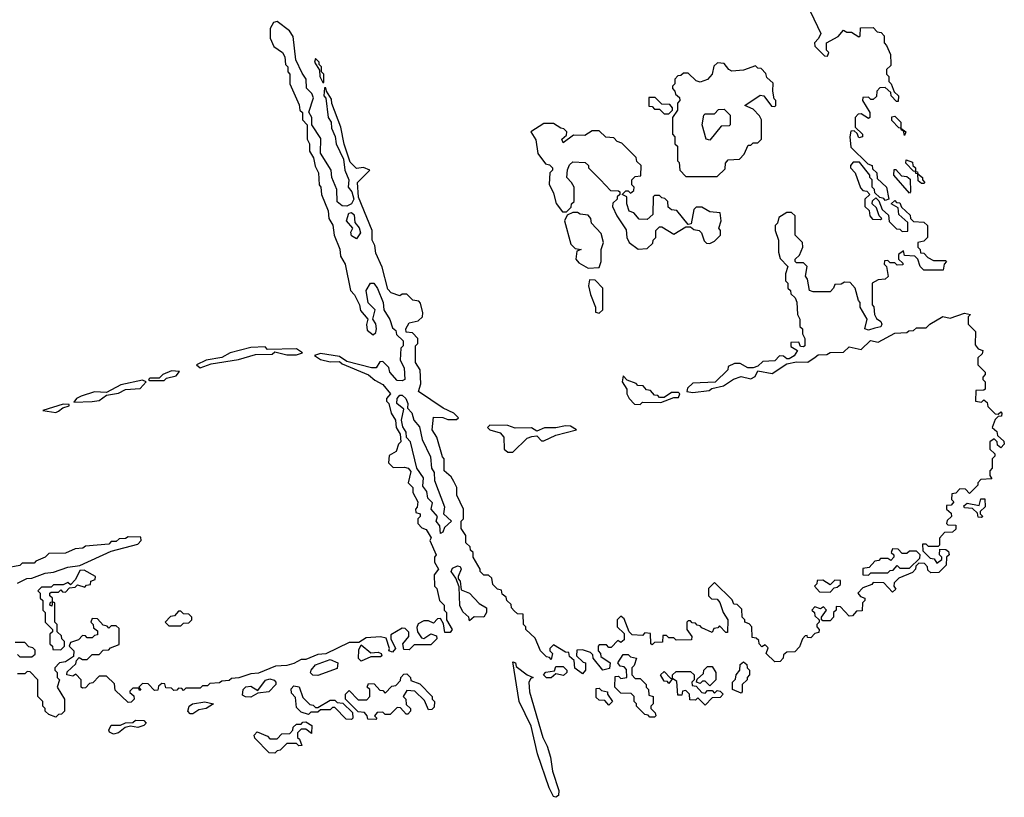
# Model space of a CAD drawing. Extents: x 2708302 to 2968450, y 494490 to 722710.
# Tile 155 of 256: x 2830884 to 2834980, y 663366 to 666602. Entities that reach past the tile are written whole.
import ezdxf

# ---------------------------------------------------------------- set-up
doc = ezdxf.new("R2010")
doc.units = 0

msp = doc.modelspace()

# ---------------------------------------------------------------- linework, layer by layer
at = {"layer": '0CON20XD'}
for points in [[(2834173.3, 666635), (2834216.2, 666545), (2834207, 666523), (2834190, 666505), (2834191.7, 666491.7), (2834231.7, 666451.7), (2834245, 666450), (2834250, 666465), (2834240, 666475), (2834240, 666505), (2834288.3, 666531.7), (2834311.7, 666558.3), (2834325, 666550), (2834345, 666550), (2834375, 666530), (2834380, 666535), (2834381.7, 666568.3), (2834435, 666570), (2834451.7, 666551.7), (2834468.3, 666548.3), (2834480, 666535), (2834480, 666505), (2834490, 666495), (2834506.4, 666456.4), (2834508.3, 666418.3), (2834508.3, 666411.7), (2834490, 666395), (2834490, 666375), (2834500, 666365), (2834500, 666345), (2834510, 666335), (2834521.7, 666301.7), (2834540, 666285), (2834538.3, 666261.7), (2834531.7, 666261.7), (2834510, 666285), (2834508.3, 666298.3), (2834485, 666320), (2834461.7, 666318.3), (2834450, 666305), (2834448.3, 666281.7), (2834435, 666270), (2834425, 666270), (2834415, 666280), (2834391.7, 666278.3), (2834390, 666265), (2834420, 666215), (2834420, 666195), (2834415, 666190), (2834385, 666210), (2834371.7, 666208.3), (2834360, 666195), (2834360, 666155), (2834390, 666125), (2834390, 666115), (2834375, 666110), (2834368.3, 666128.3), (2834355, 666140), (2834341.7, 666138.3), (2834337.5, 666115), (2834341.7, 666071.7), (2834411.7, 666001.7), (2834430, 665995), (2834431.7, 665981.7), (2834450, 665965), (2834451.7, 665941.7), (2834490, 665905), (2834500, 665855), (2834485, 665850), (2834478.3, 665858.3), (2834461.7, 665861.7), (2834441.7, 665881.7), (2834440, 665895), (2834430, 665905), (2834430, 665935), (2834420, 665945), (2834420, 665955), (2834378.3, 666008.3), (2834351.7, 666008.3), (2834340, 665995), (2834340, 665985), (2834360, 665965), (2834381.7, 665901.7), (2834391.7, 665891.7), (2834408.3, 665888.3), (2834420, 665875), (2834400, 665855), (2834400, 665825), (2834418.3, 665808.3), (2834420, 665785), (2834431.7, 665771.7), (2834465, 665770), (2834470, 665775), (2834460, 665785), (2834448.3, 665818.3), (2834430, 665835), (2834431.7, 665848.3), (2834445, 665860), (2834458.3, 665848.3), (2834471.7, 665811.7), (2834498.3, 665788.3), (2834501.7, 665761.7), (2834531.7, 665731.7), (2834545, 665730), (2834555, 665720), (2834578.3, 665721.7), (2834578.3, 665758.3), (2834541.7, 665791.7), (2834538.3, 665818.3), (2834510, 665835), (2834525, 665850), (2834531.7, 665841.7), (2834545, 665840), (2834551.7, 665821.7), (2834588.3, 665788.3), (2834590, 665775), (2834601.7, 665761.7), (2834645, 665760), (2834660, 665745), (2834660, 665695), (2834645, 665680), (2834620, 665675), (2834620, 665655), (2834630, 665645), (2834631.7, 665631.7), (2834645, 665630), (2834661.7, 665611.7), (2834685, 665600), (2834735, 665600), (2834740, 665595), (2834730, 665585), (2834725, 665560), (2834645, 665560), (2834630, 665575), (2834620, 665605), (2834608.3, 665618.3), (2834565, 665620), (2834560, 665640), (2834540, 665625), (2834540, 665605), (2834558.3, 665588.3), (2834558.3, 665581.7), (2834535, 665580), (2834525, 665590), (2834505, 665590), (2834495, 665600), (2834481.7, 665598.3), (2834480, 665585), (2834490, 665575), (2834497, 665533), (2834485, 665522.5), (2834455, 665520), (2834430, 665505), (2834430, 665415), (2834437, 665407), (2834440, 665375), (2834448.3, 665358.3), (2834466.4, 665346.4), (2834470, 665335), (2834466.1, 665323.9), (2834441.7, 665318.3), (2834415, 665310), (2834400, 665315), (2834410, 665355), (2834380, 665405), (2834380, 665425), (2834373, 665433), (2834360, 665485), (2834338.3, 665508.3), (2834315, 665510), (2834301.7, 665501.7), (2834275, 665500), (2834270, 665485), (2834255, 665470), (2834185, 665470), (2834170, 665475), (2834161.7, 665521.7), (2834153.3, 665535), (2834160, 665575), (2834145, 665590), (2834115, 665590), (2834110, 665595), (2834110, 665605), (2834128.3, 665621.7), (2834142.5, 665655), (2834140, 665675), (2834110, 665705), (2834110, 665785), (2834095, 665800), (2834075, 665800), (2834041.7, 665778.3), (2834036.7, 665755), (2834027.5, 665745), (2834026.7, 665725), (2834040, 665685), (2834040, 665635), (2834048.3, 665608.3), (2834080, 665575), (2834070, 665545), (2834070, 665515), (2834080, 665505), (2834080, 665485), (2834090, 665475), (2834091.7, 665461.7), (2834110, 665445), (2834117, 665427), (2834120, 665375), (2834130, 665355), (2834130, 665325), (2834140, 665315), (2834140, 665295), (2834150, 665275), (2834150, 665245), (2834145, 665240), (2834131.7, 665241.7), (2834125, 665260), (2834091.7, 665258.3), (2834091.7, 665241.7), (2834120, 665225), (2834106.4, 665203.6), (2834085, 665190), (2834075, 665190), (2834061.7, 665201.7), (2834045, 665202.5), (2834025, 665182.5), (2833975, 665180), (2833955, 665160), (2833935, 665152.5), (2833913, 665153), (2833881.7, 665171.7), (2833858.3, 665171.7), (2833831.7, 665158.3), (2833830, 665145), (2833777, 665093), (2833685, 665090), (2833661.7, 665068.3), (2833660, 665055), (2833685, 665050), (2833751.7, 665058.3), (2833763, 665067), (2833811.7, 665078.3), (2833853.8, 665106.2), (2833885, 665116.7), (2833925, 665107.5), (2833943, 665117), (2833955, 665140), (2834015, 665130), (2834075, 665170), (2834115, 665177.5), (2834163, 665177), (2834193, 665197), (2834205, 665207.5), (2834241.7, 665208.3), (2834255, 665217.5), (2834311.7, 665218.3), (2834335, 665240), (2834385, 665230), (2834423, 665267), (2834455, 665260), (2834525, 665297.5), (2834575, 665300), (2834583, 665307), (2834601.7, 665308.3), (2834615, 665320), (2834655, 665320), (2834670, 665335), (2834723.6, 665366.4), (2834755, 665360), (2834815, 665380), (2834840, 665375), (2834830, 665365), (2834830, 665335), (2834860, 665305), (2834858.3, 665248.3), (2834871.7, 665231.7), (2834890, 665225), (2834888.3, 665211.7), (2834870, 665195), (2834870, 665165), (2834900, 665135), (2834900, 665125), (2834890, 665115), (2834890, 665105), (2834900, 665095), (2834900, 665065), (2834895, 665060), (2834861.7, 665058.3), (2834860, 665015), (2834885, 665010), (2834895, 665020), (2834908.3, 665008.3), (2834911.7, 664991.7), (2834941.7, 664961.7), (2834955, 664960), (2834965, 664970), (2834970, 664965), (2834968.3, 664951.7), (2834955, 664950), (2834941.7, 664938.3), (2834930, 664905), (2834948.3, 664888.3), (2834951.7, 664871.7), (2834978.3, 664848.3), (2834980, 664835), (2834965, 664820), (2834951.7, 664831.7), (2834950, 664845), (2834938.3, 664858.3), (2834920, 664845), (2834920, 664815), (2834940, 664795), (2834940, 664785), (2834930, 664775), (2834930, 664735), (2834920, 664725), (2834920, 664705), (2834928.3, 664691.7), (2834881.7, 664688.3), (2834870, 664675), (2834870, 664665), (2834835, 664630), (2834818.3, 664648.3), (2834795, 664650), (2834778.3, 664631.7), (2834761.7, 664628.3), (2834760, 664605), (2834770, 664595), (2834758.3, 664581.7), (2834740, 664580), (2834740, 664565), (2834758.3, 664548.3), (2834760, 664535), (2834741.7, 664518.3), (2834740, 664505), (2834745, 664500), (2834778.3, 664498.3), (2834778.3, 664481.7), (2834765, 664470), (2834731.7, 664468.3), (2834710, 664445), (2834710, 664415), (2834705, 664410), (2834665, 664410), (2834655, 664420), (2834640, 664420), (2834641.7, 664391.7), (2834671.7, 664361.7), (2834688.3, 664358.3), (2834700, 664340), (2834720, 664355), (2834720, 664365), (2834710, 664375), (2834711.7, 664398.3), (2834737, 664397), (2834748.3, 664388.3), (2834750, 664375), (2834740, 664365), (2834738.3, 664331.7), (2834708.3, 664301.7), (2834675, 664300), (2834661.7, 664311.7), (2834660, 664325), (2834648.3, 664338.3), (2834625, 664340), (2834611.7, 664328.3), (2834610, 664315), (2834598.3, 664301.7), (2834541.7, 664278.3), (2834521.7, 664258.3), (2834520, 664245), (2834528.3, 664231.7)], [(2834528.3, 664231.7), (2834515, 664220), (2834478.3, 664258.3), (2834435, 664260), (2834428.3, 664251.7), (2834391.7, 664238.3), (2834370, 664215), (2834381.7, 664201.7), (2834400, 664195), (2834400, 664185), (2834390, 664175), (2834388.3, 664141.7), (2834365, 664140), (2834348.3, 664121.7), (2834335, 664120), (2834298.3, 664158.3), (2834280, 664160), (2834280, 664145), (2834270, 664135), (2834270, 664115), (2834255, 664100), (2834225, 664100), (2834220, 664105), (2834220, 664115), (2834240, 664145), (2834228.3, 664158.3), (2834215, 664150), (2834191.7, 664158.3), (2834180, 664145), (2834190, 664135), (2834191.7, 664121.7), (2834210, 664105), (2834210, 664095), (2834200, 664085), (2834200, 664075), (2834210, 664065), (2834208.3, 664051.7), (2834191.7, 664048.3), (2834175, 664030), (2834161.7, 664031.7), (2834160, 664040), (2834151.7, 664038.3), (2834140, 664025), (2834128.3, 663991.7), (2834108.3, 663971.7), (2834075, 663970), (2834061.7, 663958.3), (2834060, 663945), (2834048.3, 663931.7), (2834025, 663930), (2833990, 663965), (2833998.3, 663988.3), (2833985, 664000), (2833971.7, 663991.7), (2833960, 664005), (2833958.3, 664018.3), (2833948.3, 664028.3), (2833931.7, 664031.7), (2833930, 664075), (2833918.3, 664088.3), (2833900, 664095), (2833900, 664105), (2833890, 664115), (2833888.3, 664148.3), (2833868.3, 664168.3), (2833855, 664170), (2833848.3, 664188.3), (2833775, 664260), (2833750, 664235), (2833750, 664205), (2833761.7, 664191.7), (2833785, 664190), (2833797, 664177), (2833810, 664135), (2833830, 664105), (2833828.3, 664051.7), (2833821.7, 664051.7), (2833795, 664080), (2833788.3, 664071.7), (2833771.7, 664068.3), (2833765, 664052.5), (2833721.7, 664071.7), (2833715, 664080), (2833701.7, 664081.7), (2833695, 664090), (2833681.7, 664091.7), (2833675, 664100), (2833665, 664100), (2833660, 664095), (2833660, 664065), (2833680, 664035), (2833678.3, 664021.7), (2833615, 664020), (2833605, 664030), (2833585, 664030), (2833575, 664040), (2833560, 664040), (2833558.3, 664011.7), (2833525, 664010), (2833515, 664000), (2833510, 664005), (2833508.3, 664048.3), (2833485, 664050), (2833475, 664040), (2833431.7, 664041.7), (2833420, 664055), (2833398.3, 664108.3), (2833385, 664120), (2833370, 664105), (2833370, 664075), (2833398.3, 664048.3), (2833398.3, 664021.7), (2833385, 664010), (2833371.7, 664018.3), (2833345, 663990), (2833335, 663990), (2833325, 664000), (2833295, 664000), (2833290, 663995), (2833290, 663975), (2833300, 663965), (2833301.7, 663951.7), (2833340, 663925), (2833338.3, 663901.7), (2833310, 663895), (2833270, 663945), (2833268.3, 663958.3), (2833258.3, 663968.3), (2833225, 663980), (2833201.7, 663978.3), (2833200, 663955), (2833228.3, 663928.3), (2833237.5, 663925), (2833237.5, 663895), (2833225, 663880), (2833193, 663903), (2833190, 663935), (2833171.7, 663951.7), (2833168.3, 663968.3), (2833155, 663970), (2833105, 664000), (2833090, 663985), (2833090, 663975), (2833100, 663965), (2833095, 663940), (2833088.3, 663948.3), (2833075, 663950), (2833050, 663975), (2833028.3, 664028.3), (2832990, 664065), (2832990, 664075), (2832980, 664085), (2832978.3, 664128.3), (2832955, 664130), (2832941.7, 664141.7), (2832930, 664155), (2832928.3, 664168.3), (2832910, 664185), (2832908.3, 664198.3), (2832891.7, 664211.7), (2832888.3, 664228.3), (2832871.7, 664231.7), (2832851.7, 664251.7), (2832848.3, 664278.3), (2832835, 664290), (2832815, 664290), (2832800, 664305), (2832800, 664315), (2832770, 664365), (2832770, 664385), (2832760, 664395), (2832758.3, 664408.3), (2832740, 664425), (2832740, 664455), (2832720, 664485), (2832720, 664515), (2832730, 664525), (2832730, 664565), (2832703, 664623), (2832702.5, 664655), (2832690.7, 664680.7), (2832679.3, 664699.3), (2832650, 664725), (2832650, 664775), (2832643, 664783), (2832620, 664865), (2832600, 664895), (2832605, 664947.5), (2832645, 664946.7), (2832665, 664937.5), (2832701.7, 664938.3), (2832710, 664945), (2832690, 664965), (2832645.9, 664985.9), (2832543.3, 665055), (2832553, 665087), (2832550, 665145), (2832530, 665175), (2832530, 665245), (2832540, 665255), (2832540, 665275), (2832518.3, 665298.3), (2832491.7, 665301.7), (2832490, 665315), (2832505, 665340), (2832541.7, 665348.3), (2832560, 665365), (2832561.7, 665381.7), (2832551.7, 665421.7), (2832545, 665430), (2832520, 665435), (2832495, 665460), (2832475, 665460), (2832465, 665452.5), (2832430, 665465), (2832415, 665480), (2832391.7, 665571.7), (2832365, 665630), (2832361.7, 665661.7), (2832350, 665685), (2832350, 665725), (2832328.3, 665778.3), (2832293, 665863), (2832290, 665925), (2832340, 665975), (2832315, 665986.7), (2832285, 665982.5), (2832259.3, 666009.3), (2832233.6, 666083.6), (2832220, 666155), (2832183, 666253), (2832181.7, 666271.7), (2832160, 666305), (2832158.3, 666318.3), (2832151.7, 666318.3), (2832150, 666285), (2832157.5, 666275), (2832167.5, 666195), (2832180, 666175), (2832180.7, 666150.7), (2832196.4, 666116.4), (2832200, 666085), (2832230.8, 666020.8), (2832236.2, 665975), (2832253.8, 665935), (2832250, 665905), (2832266.2, 665886.2), (2832274, 665855), (2832264.4, 665835.6), (2832245, 665825.7), (2832225, 665827.5), (2832204.2, 665844.2), (2832203.3, 665895), (2832182, 665945), (2832180, 665975), (2832136.1, 666046.1), (2832137, 666107), (2832100, 666165), (2832100, 666195), (2832087, 666217), (2832107, 666277), (2832100, 666295), (2832077.1, 666317.1), (2832076.2, 666355), (2832058.8, 666378.8), (2832033.3, 666435), (2832021.7, 666531.7), (2832006.2, 666555), (2831955, 666593.8), (2831940.5, 666589.5), (2831926, 666565), (2831926.2, 666525), (2831940.8, 666490.8), (2831977.5, 666465), (2831987, 666447), (2831990, 666415), (2832000, 666405), (2832000, 666385), (2832007.5, 666375), (2832007.5, 666335), (2832047, 666247), (2832050, 666225), (2832060, 666215), (2832060, 666185), (2832080, 666165), (2832080, 666105), (2832090, 666085), (2832090, 666055), (2832107, 666027), (2832113, 665993), (2832127.5, 665965), (2832130, 665915), (2832137.5, 665905), (2832140, 665875), (2832167, 665807), (2832170, 665775), (2832187, 665747), (2832192.5, 665705), (2832216.4, 665646.4), (2832218.3, 665618.3), (2832237.5, 665585), (2832260, 665475), (2832276.7, 665456.7), (2832297.5, 665415), (2832301.7, 665391.7), (2832332.5, 665355), (2832327, 665333), (2832330, 665310), (2832355, 665290), (2832365, 665300), (2832368.6, 665315), (2832365, 665336.7), (2832352.5, 665355), (2832363.3, 665395), (2832334.1, 665424.1), (2832326, 665475), (2832344.1, 665505.9), (2832356.7, 665505), (2832373, 665483), (2832395.6, 665425.6), (2832399.2, 665395), (2832424.2, 665354.2), (2832435, 665320), (2832448.3, 665308.3), (2832451.7, 665291.7), (2832480, 665265), (2832480, 665245), (2832470, 665235), (2832467.5, 665185), (2832483.8, 665153.8), (2832486.2, 665105), (2832475, 665098.8), (2832455, 665100), (2832423.3, 665135), (2832420, 665155), (2832395, 665180), (2832381.7, 665178.3), (2832367, 665153), (2832347, 665153), (2832245, 665180), (2832215, 665200), (2832135, 665212.5), (2832110, 665205), (2832135, 665187.5), (2832175, 665177.5), (2832215, 665180), (2832225, 665170), (2832335, 665123.8), (2832361.2, 665101.2), (2832395, 665083.8), (2832426, 665045), (2832410, 665025), (2832410, 665015), (2832420, 665005), (2832430, 664965), (2832447.5, 664935), (2832450, 664905), (2832467, 664877), (2832470, 664845), (2832460, 664835), (2832450, 664805), (2832421.7, 664788.3), (2832418.3, 664758.3), (2832438.3, 664738.3), (2832485, 664740), (2832500, 664735), (2832511.7, 664721.7), (2832500, 664675), (2832520, 664655), (2832520, 664635), (2832540, 664595), (2832537, 664573), (2832530, 664565), (2832531.7, 664551.7), (2832550, 664545), (2832550, 664535), (2832540, 664525), (2832540, 664505), (2832557.5, 664487.5), (2832575, 664480), (2832596.2, 664446.2), (2832590, 664435), (2832616.2, 664375), (2832610, 664365), (2832610, 664345), (2832626, 664315), (2832608.3, 664291.7), (2832610, 664245), (2832620, 664235), (2832630, 664185), (2832650, 664165), (2832650, 664145), (2832660, 664135), (2832660, 664105), (2832683.3, 664065), (2832675, 664052.5), (2832652.5, 664052.5), (2832647.5, 664087.5), (2832635, 664110), (2832621.7, 664108.3), (2832605, 664090), (2832585, 664100), (2832565, 664100), (2832541.7, 664088.3), (2832536.7, 664073.3), (2832538.8, 664055), (2832555, 664030), (2832565, 664026.7), (2832595, 664046.7), (2832618.3, 664038.3), (2832620, 664025), (2832595, 664000), (2832525, 664000), (2832505, 663980), (2832481.7, 663981.7)], [(2832150, 666340), (2832150, 666375), (2832140, 666385), (2832140, 666405), (2832130, 666415), (2832130, 666425), (2832115, 666440), (2832110, 666425), (2832131.7, 666391.7), (2832133.3, 666365), (2832145, 666340), (2832150, 666340)], [(2833785, 665950), (2833818.3, 665981.7), (2833820, 666005), (2833831.7, 666018.3), (2833878.3, 666021.7), (2833898.3, 666041.7), (2833915, 666080), (2833925, 666080), (2833935, 666090), (2833955, 666090), (2833970, 666105), (2833970, 666185), (2833961.7, 666201.7), (2833935, 666230), (2833900, 666245), (2833965, 666287.5), (2833980, 666285), (2834011.7, 666241.7), (2834025, 666240), (2834030, 666245), (2834030, 666265), (2834023, 666273), (2834017.5, 666305), (2834018.3, 666338.3), (2833991.7, 666361.7), (2833988.3, 666378.3), (2833968.3, 666398.3), (2833955, 666400), (2833945, 666410), (2833895, 666392.5), (2833847, 666387), (2833834.1, 666394.1), (2833815, 666420), (2833787, 666423), (2833771.2, 666408.8), (2833764.2, 666375.8), (2833745, 666353.3), (2833715, 666342.5), (2833697.5, 666347.5), (2833665, 666380), (2833645, 666380), (2833635, 666370), (2833621.7, 666368.3), (2833610, 666355), (2833610, 666335), (2833600, 666325), (2833600, 666315), (2833610, 666305), (2833611.7, 666291.7), (2833628.3, 666278.3), (2833630, 666265), (2833620, 666255), (2833620, 666225), (2833600, 666195), (2833600, 666125), (2833610, 666115), (2833610, 666085), (2833620, 666075), (2833620, 666015), (2833627, 666007), (2833630, 665975), (2833655, 665950), (2833785, 665950)], [(2833585, 666210), (2833600, 666225), (2833600, 666235), (2833588.3, 666248.3), (2833555, 666250), (2833528.3, 666278.3), (2833501.7, 666278.3), (2833501.7, 666241.7), (2833515, 666240), (2833525, 666230), (2833545, 666230), (2833565, 666210), (2833585, 666210)], [(2833755, 666100), (2833740, 666105), (2833722.5, 666165), (2833730, 666205), (2833735, 666210), (2833775, 666210), (2833791.7, 666228.3), (2833815, 666230), (2833840, 666205), (2833840, 666165), (2833835, 666160), (2833801.7, 666158.3), (2833755, 666100)], [(2834565, 666120), (2834560, 666140), (2834551.7, 666141.7), (2834550, 666150), (2834541.7, 666151.7), (2834511.7, 666181.7), (2834511.7, 666198.3), (2834525, 666200), (2834550, 666175), (2834550, 666150), (2834570, 666135), (2834565, 666120)], [(2833456.7, 665646.7), (2833495, 665650), (2833518.3, 665671.7), (2833520, 665685), (2833530, 665695), (2833530, 665725), (2833545, 665740), (2833555, 665740), (2833605, 665710), (2833655, 665740), (2833675, 665740), (2833688.3, 665728.3), (2833710, 665725), (2833720, 665715), (2833731.7, 665681.7), (2833741.7, 665671.7), (2833755, 665670), (2833775, 665680), (2833800, 665705), (2833800, 665725), (2833792.5, 665735), (2833802.5, 665765), (2833798.3, 665798.3), (2833755, 665802.5), (2833721.7, 665821.7), (2833698.3, 665821.7), (2833688.3, 665811.7), (2833677, 665753), (2833665, 665750), (2833618.3, 665808.3), (2833595, 665810), (2833581.7, 665821.7), (2833580, 665845), (2833568.3, 665858.3), (2833555, 665860), (2833545, 665870), (2833525, 665870), (2833520, 665865), (2833518.3, 665791.7), (2833495, 665770), (2833461.7, 665771.7), (2833438.3, 665798.3), (2833420, 665805), (2833410, 665835), (2833410, 665865), (2833390, 665875), (2833405, 665890), (2833415, 665890), (2833425, 665880), (2833438.3, 665891.7), (2833440, 665905), (2833430, 665915), (2833430, 665935), (2833445, 665950), (2833468.3, 665951.7), (2833470, 665995), (2833451.7, 666011.7), (2833448.3, 666028.3), (2833388.3, 666088.3), (2833370, 666095), (2833355, 666110), (2833323, 666113), (2833295, 666140), (2833265, 666140), (2833235, 666120), (2833188.3, 666121.7), (2833145, 666090), (2833140, 666105), (2833158.3, 666121.7), (2833160, 666135), (2833148.3, 666148.3), (2833135, 666150), (2833105, 666170), (2833065, 666170), (2833010, 666135), (2833031.7, 666101.7), (2833040, 666045), (2833071.7, 666001.7), (2833088.3, 665998.3), (2833100, 665985), (2833100, 665975), (2833090, 665965), (2833087, 665917), (2833105, 665880), (2833116.4, 665836.4), (2833141.7, 665801.7), (2833158.3, 665801.7), (2833178.3, 665821.7), (2833180, 665835), (2833190, 665845), (2833190, 665905), (2833180, 665925), (2833160, 665945), (2833162.5, 665977.5), (2833171.7, 665998.3), (2833185, 666010), (2833237, 666007), (2833250, 665995), (2833250, 665985), (2833300, 665935), (2833341.7, 665891.7), (2833375, 665890), (2833380, 665885), (2833380, 665875), (2833370, 665865), (2833370, 665855), (2833351.7, 665838.3), (2833350, 665825), (2833367.5, 665785), (2833407, 665727), (2833410, 665695), (2833420, 665675), (2833456.7, 665646.7)], [(2834645, 665920), (2834635, 665920), (2834621.7, 665931.7), (2834620, 665960), (2834611.7, 665961.7), (2834610, 665970), (2834601.7, 665971.7), (2834570, 666005), (2834571.7, 666018.3), (2834598.3, 666008.3), (2834600, 665995), (2834610, 665985), (2834610, 665970), (2834618.3, 665968.3), (2834620, 665960), (2834640, 665945), (2834640, 665935), (2834650, 665925), (2834645, 665920)], [(2834585, 665880), (2834520, 665955), (2834521.7, 665978.3), (2834528.3, 665978.3), (2834551.7, 665951.7), (2834575, 665950), (2834588.3, 665938.3), (2834590, 665885), (2834585, 665880)], [(2832285, 665690), (2832265, 665702.5), (2832262.3, 665717.7), (2832270, 665735), (2832243.3, 665765), (2832253.9, 665796.1), (2832265, 665800), (2832275, 665790), (2832278.3, 665758.3), (2832296, 665736), (2832301.2, 665715), (2832285, 665690)], [(2833248.3, 665568.3), (2833295, 665570), (2833302.5, 665595), (2833303.3, 665645), (2833312.5, 665675), (2833302.5, 665712.5), (2833262.5, 665755), (2833260, 665775), (2833248.3, 665788.3), (2833215, 665792.5), (2833205, 665800), (2833185, 665800), (2833161.7, 665788.3), (2833150, 665765), (2833177.5, 665667.5), (2833195, 665650), (2833220, 665645), (2833201.7, 665638.3), (2833197.5, 665605), (2833210, 665590), (2833248.3, 665568.3)], [(2833295, 665380), (2833310, 665395), (2833310, 665485), (2833278.3, 665518.3), (2833255, 665520), (2833250, 665495), (2833258.3, 665458.3), (2833280, 665405), (2833280, 665385), (2833295, 665380)], [(2831635, 665152.5), (2831680.7, 665169.3), (2831795, 665187.5), (2831865, 665208.8), (2831935, 665210), (2831945, 665220), (2831995, 665207.5), (2832035, 665207.5), (2832060, 665215), (2832035, 665232.5), (2831915, 665230), (2831905, 665240), (2831845, 665238), (2831760, 665215), (2831725, 665196.7), (2831660, 665185), (2831620, 665165), (2831635, 665152.5)], [(2831485, 665100), (2831495, 665110), (2831535, 665120), (2831548.3, 665138.3), (2831515, 665140), (2831480, 665125), (2831465, 665110), (2831425, 665110), (2831420, 665105), (2831425, 665100), (2831485, 665100)], [(2831110, 665010), (2831185, 665012.5), (2831215, 665017.5), (2831245, 665040), (2831295, 665047.5), (2831325, 665062.5), (2831385, 665067.5), (2831410, 665095), (2831395, 665102.5), (2831305, 665082.5), (2831245, 665050), (2831195, 665053.3), (2831140, 665035), (2831120, 665025), (2831110, 665010)], [(2833465, 665000), (2833475, 665010), (2833551.7, 665008.3), (2833605, 665030), (2833625, 665030), (2833630, 665045), (2833625, 665050), (2833595, 665050), (2833565, 665030), (2833545, 665030), (2833538.3, 665038.3), (2833525, 665040), (2833508.3, 665058.3), (2833491.7, 665061.7), (2833478.3, 665078.3), (2833455, 665080), (2833448.3, 665088.3), (2833411.7, 665101.7), (2833395, 665120), (2833390, 665095), (2833410, 665065), (2833410, 665045), (2833420, 665025), (2833441.7, 665001.7), (2833465, 665000)], [(2831035, 664967.5), (2831045, 664972.5), (2831063, 664987), (2831090, 664995), (2831090, 665000), (2831065, 665002.5), (2830980, 664975), (2831035, 664967.5)], [(2832635, 664464), (2832632.5, 664495), (2832616.2, 664515), (2832622.5, 664535), (2832595.8, 664565), (2832602, 664592), (2832581.5, 664611.5), (2832577.9, 664637.9), (2832560.8, 664660.8), (2832564, 664695), (2832536.1, 664736.1), (2832510, 664845), (2832493.3, 664863.3), (2832492.5, 664885), (2832477.5, 664907.5), (2832472.5, 664935), (2832481.7, 664981.7), (2832453.3, 665005), (2832453.8, 665025), (2832465, 665040), (2832475, 665039.2), (2832490, 665025), (2832499.2, 665005), (2832497.5, 664985), (2832515.6, 664965.6), (2832524, 664935), (2832547.7, 664907.7), (2832558.8, 664855), (2832592.7, 664782.7), (2832596.7, 664735), (2832608, 664718), (2832610, 664685), (2832651.2, 664575), (2832647.5, 664545), (2832680, 664515), (2832650.7, 664489.3), (2832645, 664470), (2832635, 664464)], [(2832935, 664802.5), (2832995, 664860), (2833015, 664867.5), (2833035, 664870), (2833055, 664850), (2833065, 664850), (2833115, 664873.3), (2833200, 664895), (2833175, 664910), (2833155, 664912.5), (2833115, 664903.3), (2833067, 664903), (2833035, 664890), (2833013.6, 664903.6), (2832945, 664902.5), (2832915, 664913.3), (2832840, 664915), (2832830, 664905), (2832840, 664895), (2832883.3, 664883.3), (2832897.5, 664865), (2832900, 664815), (2832915, 664802.5), (2832935, 664802.5)], [(2834885, 664530), (2834871.7, 664531.7), (2834868.3, 664548.3), (2834848.3, 664568.3), (2834815, 664570), (2834811.7, 664578.3), (2834825, 664590), (2834875, 664580), (2834881.7, 664608.3), (2834898.3, 664608.3), (2834900, 664575), (2834880, 664555), (2834880, 664545), (2834890, 664535), (2834885, 664530)], [(2830875, 664257.5), (2830913.6, 664276.4), (2830935, 664277.5), (2830990.7, 664299.3), (2831025, 664303.3), (2831085, 664323.8), (2831135, 664330), (2831265, 664390), (2831375, 664420), (2831390, 664435), (2831388.3, 664448.3), (2831335, 664450), (2831325, 664442.5), (2831298.3, 664441.7), (2831285, 664430), (2831265, 664430), (2831255, 664420), (2831158.3, 664411.7), (2831147, 664403), (2831115, 664400), (2831075, 664382.5), (2831005, 664380), (2830990, 664365), (2830951.7, 664348.3), (2830945, 664340), (2830895, 664340), (2830885, 664330), (2830825, 664320)], [(2834415, 664290), (2834425, 664300), (2834495, 664300), (2834505, 664310), (2834518.3, 664311.7), (2834535, 664330), (2834545, 664320), (2834585, 664320), (2834628.3, 664361.7), (2834630, 664375), (2834615, 664390), (2834585, 664390), (2834575, 664380), (2834555, 664380), (2834538.3, 664398.3), (2834515, 664400), (2834510, 664385), (2834520, 664375), (2834520, 664365), (2834508.3, 664351.7), (2834495, 664360), (2834465, 664360), (2834458.3, 664351.7), (2834441.7, 664348.3), (2834418.3, 664321.7), (2834391.7, 664318.3), (2834391.7, 664291.7), (2834415, 664290)], [(2831055, 663980), (2831070, 663995), (2831070, 664015), (2831060, 664025), (2831058.3, 664038.3), (2831040, 664055), (2831040, 664085), (2831030, 664095), (2831030, 664175), (2831020, 664180), (2831018.3, 664161.7), (2831010, 664165), (2831011.7, 664178.3), (2831020, 664180), (2831020, 664195), (2831010, 664205), (2831010, 664215), (2831015, 664220), (2831045, 664220), (2831055, 664230), (2831061.7, 664221.7), (2831075, 664220), (2831091.7, 664238.3), (2831115, 664240), (2831125, 664250), (2831155, 664240), (2831161.7, 664248.3), (2831178.3, 664251.7), (2831180, 664265), (2831198.3, 664271.7), (2831200, 664285), (2831151.7, 664311.7), (2831135, 664310), (2831117, 664273), (2831095, 664250), (2831085, 664260), (2831065, 664250), (2831025, 664250), (2831015, 664240), (2830975, 664240), (2830960, 664225), (2830970, 664215), (2830970, 664195), (2830980, 664185), (2830980, 664145), (2830990, 664135), (2830990, 664095), (2831020, 664065), (2831020, 664055), (2831010, 664045), (2831010, 664005), (2831020, 663995), (2831021.7, 663981.7), (2831055, 663980)], [(2832755, 664100), (2832752.5, 664115), (2832727.9, 664137.9), (2832714.6, 664164.6), (2832711.7, 664241.7), (2832698.3, 664278.3), (2832679.4, 664305), (2832685, 664320), (2832705, 664328.8), (2832716.2, 664326.2), (2832721.2, 664315), (2832707.5, 664285), (2832707.5, 664275), (2832716.2, 664265), (2832720, 664230), (2832755.5, 664215.5), (2832795, 664172.5), (2832825.8, 664155), (2832825.8, 664135), (2832815, 664116.2), (2832775, 664117.5), (2832755, 664100)], [(2834255, 664220), (2834271.7, 664238.3), (2834285, 664240), (2834298.3, 664251.7), (2834298.3, 664268.3), (2834275, 664270), (2834255, 664250), (2834225, 664270), (2834201.7, 664268.3), (2834200, 664255), (2834190, 664245), (2834211.7, 664221.7), (2834255, 664220)], [(2831555, 664080), (2831565, 664090), (2831588.3, 664091.7), (2831600, 664105), (2831600, 664115), (2831588.3, 664128.3), (2831565, 664130), (2831555, 664140), (2831545, 664140), (2831528.3, 664121.7), (2831511.7, 664118.3), (2831490, 664095), (2831505, 664080), (2831555, 664080)], [(2832481.7, 663981.7), (2832477.5, 664005), (2832502.5, 664035), (2832503, 664053), (2832488.3, 664068.3), (2832475, 664070), (2832428.3, 664041.7), (2832427.5, 664025), (2832447.5, 663985), (2832435, 663970), (2832420, 663975), (2832422.5, 663985), (2832408.3, 664028.3), (2832385, 664033.3), (2832325, 664030), (2832295, 664010), (2832255, 664010), (2832157, 663963), (2832125, 663960), (2832075, 663940), (2832055, 663940), (2832025, 663922.5), (2831995.8, 663914.2), (2831948.3, 663911.7), (2831877, 663883), (2831845, 663880), (2831796.4, 663863.6), (2831765, 663860), (2831755, 663852.5), (2831725, 663850), (2831715, 663842.5), (2831675, 663840), (2831665, 663830), (2831645, 663830), (2831635, 663820), (2831575, 663820), (2831565, 663810), (2831558.3, 663818.3), (2831545, 663820), (2831538.3, 663811.7), (2831525, 663810), (2831515, 663820), (2831491.7, 663821.7), (2831488.3, 663838.3), (2831475, 663840), (2831461.7, 663828.3), (2831458.3, 663811.7), (2831445, 663810), (2831418.3, 663838.3), (2831395, 663840), (2831380, 663825), (2831388.3, 663811.7), (2831381.7, 663811.7), (2831380, 663820), (2831355, 663820), (2831341.7, 663808.3), (2831341.7, 663801.7), (2831358.3, 663788.3), (2831360, 663775), (2831348.3, 663761.7), (2831335, 663760), (2831281.7, 663811.7), (2831278.3, 663838.3), (2831245, 663870), (2831215, 663870), (2831188.3, 663841.7), (2831175, 663840), (2831158.3, 663821.7), (2831145, 663820), (2831140, 663825), (2831140, 663855), (2831118.3, 663878.3), (2831105, 663870), (2831080, 663875), (2831081.7, 663888.3), (2831118.3, 663921.7), (2831120, 663935), (2831131.7, 663948.3), (2831145, 663940), (2831165, 663940), (2831185, 663960), (2831215, 663960), (2831231.7, 663978.3), (2831255, 663980), (2831261.7, 663988.3), (2831298.3, 664001.7), (2831298.3, 664068.3), (2831285, 664080), (2831265, 664080), (2831255, 664070), (2831248.3, 664078.3), (2831231.7, 664081.7), (2831208.3, 664108.3), (2831185, 664110), (2831180, 664095), (2831190, 664085), (2831191.7, 664071.7), (2831208.3, 664058.3), (2831208.3, 664041.7), (2831195, 664040), (2831185, 664030), (2831165, 664030), (2831158.3, 664038.3), (2831145, 664040), (2831128.3, 664021.7), (2831095, 664010), (2831090, 663995), (2831110, 663975), (2831108.3, 663951.7), (2831075, 663930), (2831050, 663925), (2831030, 663905), (2831030, 663895), (2831040, 663885), (2831040, 663865), (2831050, 663855), (2831040, 663825), (2831070, 663775), (2831070, 663725), (2831058.3, 663711.7), (2831045, 663710), (2831035, 663700)], [(2830875, 663960), (2830885, 663950), (2830935, 663950), (2830948.3, 663961.7), (2830948.3, 663978.3), (2830938.3, 663988.3), (2830921.7, 663991.7), (2830905, 664010), (2830865, 664010)], [(2832305, 663932.5), (2832293.8, 663943.8), (2832295, 663980), (2832305, 664000), (2832345, 663966.7), (2832375, 663970), (2832387.5, 663965), (2832390, 663955), (2832385, 663950), (2832345, 663950), (2832305, 663932.5)], [(2832125, 663873.3), (2832103.6, 663873.6), (2832093.8, 663883.8), (2832096, 663895), (2832115, 663916.7), (2832175, 663940), (2832207.5, 663925), (2832205, 663902.5), (2832125, 663873.3)], [(2833525, 663700), (2833505, 663700), (2833498.3, 663708.3), (2833485, 663710), (2833450, 663745), (2833450, 663755), (2833440, 663765), (2833440, 663785), (2833428.3, 663798.3), (2833385, 663800), (2833360, 663825), (2833361.7, 663868.3), (2833375, 663870), (2833385, 663860), (2833410, 663865), (2833408.3, 663898.3), (2833398.3, 663908.3), (2833381.7, 663911.7), (2833372.5, 663925), (2833395, 663960), (2833415, 663960), (2833425, 663950), (2833450, 663945), (2833440, 663915), (2833430, 663905), (2833430, 663875), (2833445, 663860), (2833465, 663860), (2833490, 663835), (2833490, 663825), (2833500, 663815), (2833501.7, 663791.7), (2833520, 663785), (2833520, 663755), (2833510, 663745), (2833510, 663735), (2833527, 663717), (2833530, 663705), (2833525, 663700)], [(2833115, 663366), (2833105, 663370), (2833086.7, 663405), (2833037.6, 663547.6), (2833011.5, 663661.5), (2832961.4, 663765), (2832935, 663930), (2832946.7, 663925), (2832950, 663910), (2832995, 663876.2), (2833020, 663865), (2833010, 663860), (2833002, 663845), (2833004.2, 663805), (2833060, 663615), (2833078.7, 663578.7), (2833092.6, 663532.6), (2833100.8, 663475), (2833126.7, 663395), (2833125, 663373.8), (2833115, 663366)], [(2833075, 663862.5), (2833062.5, 663875), (2833073, 663887), (2833108.3, 663891.7), (2833115, 663910), (2833145, 663910), (2833160, 663895), (2833160, 663885), (2833147, 663873), (2833115, 663880), (2833095, 663863.3), (2833075, 663862.5)], [(2833755, 663830), (2833735, 663850), (2833725, 663850), (2833715, 663840), (2833700, 663845), (2833701.7, 663858.3), (2833728.3, 663881.7), (2833730, 663895), (2833745, 663910), (2833765, 663910), (2833780, 663885), (2833780, 663855), (2833755, 663830)], [(2833885, 663800), (2833850, 663815), (2833850, 663845), (2833861.7, 663858.3), (2833863.9, 663876.1), (2833880, 663895), (2833881.7, 663918.3), (2833895, 663930), (2833908.3, 663918.3), (2833910, 663905), (2833920, 663895), (2833920, 663875), (2833910, 663865), (2833910, 663855), (2833890, 663835), (2833890, 663805), (2833885, 663800)], [(2831035, 663700), (2831005, 663710), (2830990, 663725), (2830990, 663735), (2830980, 663745), (2830980, 663765), (2830960, 663785), (2830960, 663855), (2830928.3, 663888.3), (2830915, 663890), (2830905, 663880), (2830875, 663880)], [(2831845, 663783.3), (2831823.6, 663783.6), (2831810.7, 663790.7), (2831814.2, 663815), (2831825, 663826.2), (2831845, 663828), (2831875, 663810), (2831906, 663854), (2831925, 663858.8), (2831943.3, 663853.3), (2831950, 663845), (2831950, 663835), (2831920, 663805), (2831875, 663800), (2831845, 663783.3)], [(2832365, 663690), (2832331.7, 663691.7), (2832330, 663705), (2832318.3, 663718.3), (2832291.7, 663721.7), (2832240, 663775), (2832240, 663795), (2832255, 663810), (2832291.7, 663771.7), (2832328.3, 663771.7), (2832340, 663785), (2832340, 663815), (2832330, 663825), (2832335, 663840), (2832358.3, 663838.3), (2832381.7, 663811.7), (2832395, 663810), (2832405, 663800), (2832431.7, 663828.3), (2832448.3, 663831.7), (2832468.3, 663851.7), (2832470, 663865), (2832481.7, 663878.3), (2832495, 663880), (2832510, 663865), (2832511.7, 663851.7), (2832548.3, 663838.3), (2832600, 663785), (2832600, 663775), (2832610, 663765), (2832608.3, 663741.7), (2832598.3, 663731.7), (2832585, 663730), (2832568.3, 663768.3), (2832528.3, 663808.3), (2832495, 663810), (2832480, 663785), (2832490, 663775), (2832491.7, 663751.7), (2832510, 663735), (2832510, 663725), (2832498.3, 663711.7), (2832491.7, 663711.7), (2832468.3, 663738.3), (2832455, 663740), (2832425, 663710), (2832405, 663710), (2832395, 663720), (2832371.7, 663718.3), (2832360, 663705), (2832370, 663695), (2832365, 663690)], [(2833735, 663750), (2833705, 663780), (2833695, 663770), (2833671.7, 663771.7), (2833670, 663795), (2833655, 663810), (2833641.7, 663808.3), (2833638.3, 663791.7), (2833621.7, 663791.7), (2833618.3, 663848.3), (2833600, 663860), (2833585, 663840), (2833578.3, 663848.3), (2833565, 663850), (2833550, 663875), (2833565, 663890), (2833591.7, 663861.7), (2833600, 663860), (2833600, 663875), (2833615, 663890), (2833675, 663890), (2833690, 663875), (2833690, 663855), (2833680, 663845), (2833681.7, 663831.7), (2833698.3, 663828.3), (2833721.7, 663801.7), (2833735, 663800), (2833745, 663810), (2833765, 663810), (2833775, 663800), (2833785, 663810), (2833798.3, 663808.3), (2833810, 663795), (2833798.3, 663781.7), (2833765, 663780), (2833735, 663750)], [(2832265, 663690), (2832241.7, 663691.7), (2832195, 663740), (2832185, 663740), (2832175, 663730), (2832135, 663730), (2832125, 663720), (2832095, 663720), (2832085, 663710), (2832055, 663720), (2832035, 663740), (2832031.7, 663781.7), (2832015, 663800), (2832013, 663817), (2832025, 663830), (2832046.4, 663826.4), (2832061.7, 663781.7), (2832091.7, 663751.7), (2832105, 663750), (2832115, 663740), (2832125, 663740), (2832175, 663770), (2832195, 663770), (2832205, 663760), (2832228.3, 663758.3), (2832268.3, 663718.3), (2832270, 663695), (2832265, 663690)], [(2833335, 663750), (2833318.3, 663768.3), (2833295, 663770), (2833281.7, 663781.7), (2833281.7, 663818.3), (2833295, 663820), (2833305, 663810), (2833330, 663805), (2833330, 663795), (2833350, 663765), (2833335, 663750)], [(2831605, 663713.3), (2831593.9, 663713.9), (2831583.3, 663725), (2831588.8, 663745), (2831603.3, 663755), (2831655, 663763.3), (2831690, 663755), (2831660, 663735), (2831629.3, 663730.7), (2831605, 663713.3)], [(2831275, 663629.2), (2831257.5, 663637.5), (2831254.3, 663645), (2831265, 663665.8), (2831304, 663666), (2831325, 663676.2), (2831355, 663677.5), (2831366.4, 663686.4), (2831400, 663685), (2831410, 663675), (2831400, 663665), (2831375, 663656.7), (2831345, 663662.5), (2831323, 663657), (2831295, 663633.8), (2831275, 663629.2)], [(2831945, 663550), (2831921.7, 663551.7), (2831861.7, 663611.7), (2831860, 663625), (2831871.7, 663638.3), (2831915, 663620), (2831925, 663610), (2831955, 663610), (2831975, 663630), (2832008.3, 663631.7), (2832020, 663645), (2832021.7, 663658.3), (2832035, 663670), (2832055, 663670), (2832061.7, 663678.3), (2832075, 663680), (2832100, 663665), (2832098.3, 663631.7), (2832075, 663650), (2832055, 663650), (2832040, 663635), (2832040, 663615), (2832048.3, 663608.3), (2832058.3, 663581.7), (2832045, 663580), (2832035, 663590), (2831995, 663590), (2831968.3, 663561.7), (2831955, 663560), (2831945, 663550)]]:
    msp.add_lwpolyline(points, dxfattribs=at)

doc.saveas('drawing.dxf')
